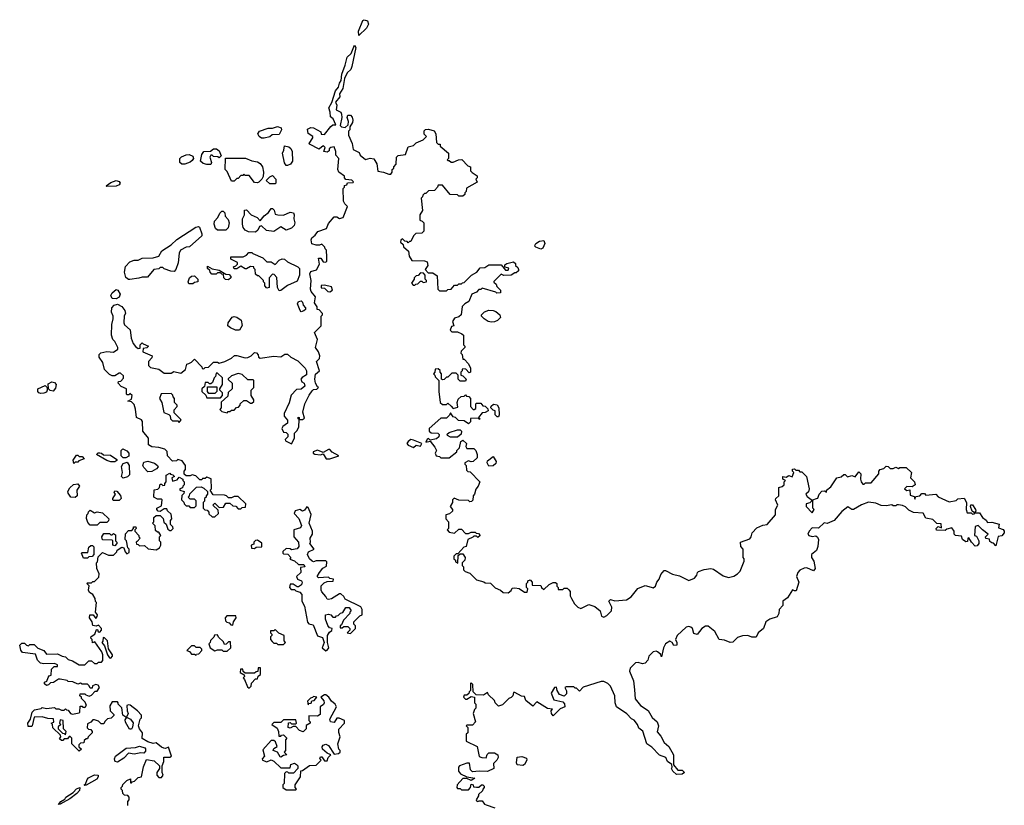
# Model space of a CAD drawing. Extents: x 2535812 to 2752880, y 540738 to 728399.
# Tile 96 of 213: x 2555100 to 2562287, y 711846 to 717578. Entities that reach past the tile are written whole.
import ezdxf

# ---------------------------------------------------------------- set-up
doc = ezdxf.new("R2010")
doc.units = 0

msp = doc.modelspace()

# ---------------------------------------------------------------- linework, layer by layer
at = {"layer": '0CON20XD'}
for points in [[(2557575, 717462.5), (2557574, 717495), (2557605, 717572.5), (2557615, 717577.5), (2557638.8, 717568.8), (2557646, 717545), (2557631.2, 717515), (2557575, 717462.5)], [(2555958.3, 713771.7), (2555950, 713765), (2555951.7, 713751.7), (2555965, 713750), (2555975, 713740), (2556011.7, 713741.7), (2556038.3, 713718.3), (2556095, 713710), (2556120, 713725), (2556130, 713745), (2556130, 713765), (2556120, 713775), (2556120, 713805), (2556130, 713815), (2556115, 713840), (2556105, 713840), (2556091.7, 713851.7), (2556090, 713885), (2556070, 713905), (2556080, 713915), (2556080, 713945), (2556095, 713960), (2556125, 713960), (2556148.3, 713938.3), (2556151.7, 713911.7), (2556168.3, 713898.3), (2556181.7, 713861.7), (2556195, 713850), (2556205, 713850), (2556220, 713865), (2556218.3, 713878.3), (2556200, 713895), (2556200, 713925), (2556210, 713935), (2556205, 713970), (2556180, 713995), (2556175, 714010), (2556155, 714010), (2556125, 713990), (2556111.7, 713991.7), (2556100, 714005), (2556100, 714015), (2556135, 714030), (2556140, 714075), (2556135, 714080), (2556105, 714080), (2556080, 714095), (2556081.7, 714148.3), (2556108.3, 714151.7), (2556120, 714165), (2556125, 714190), (2556135, 714190), (2556145, 714180), (2556158.3, 714181.7), (2556160, 714195), (2556170, 714205), (2556170, 714255), (2556195, 714270), (2556201.7, 714261.7), (2556218.3, 714258.3), (2556230, 714245), (2556210, 714235), (2556215, 714210), (2556248.3, 714221.7), (2556265, 714240), (2556290, 714225), (2556290, 714215), (2556300, 714205), (2556300, 714185), (2556290, 714175), (2556288.3, 714161.7), (2556270, 714155), (2556270, 714145), (2556300, 714135), (2556298.3, 714121.7), (2556283, 714107), (2556280, 714075), (2556298.3, 714058.3), (2556300, 714045), (2556315, 714030), (2556335, 714030), (2556345, 714020), (2556375, 714020), (2556388.3, 714031.7), (2556388.3, 714068.3), (2556375, 714080), (2556345, 714080), (2556330, 714095), (2556340, 714105), (2556341.7, 714118.3), (2556391.7, 714168.3), (2556425, 714170), (2556445, 714160), (2556470, 714135), (2556470, 714115), (2556460, 714105), (2556460, 714095), (2556450, 714085), (2556450, 714065), (2556440, 714055), (2556440, 714015), (2556451.7, 714001.7), (2556468.3, 713998.3), (2556480, 713985), (2556481.7, 713971.7), (2556505, 713950), (2556525, 713950), (2556550, 713975), (2556548.3, 713998.3), (2556510, 714035), (2556525, 714050), (2556555, 714020), (2556588.3, 714021.7), (2556605, 714050), (2556635, 714050), (2556655, 714030), (2556678.3, 714028.3), (2556695, 714010), (2556715, 714010), (2556725, 714020), (2556748.3, 714021.7), (2556750, 714045), (2556695, 714100), (2556665, 714100), (2556645, 714090), (2556625, 714090), (2556610, 714105), (2556595, 714110), (2556511.7, 714111.7), (2556490, 714145), (2556500, 714155), (2556498.3, 714228.3), (2556465, 714240), (2556455, 714230), (2556435, 714230), (2556428.3, 714221.7), (2556415, 714220), (2556385, 714250), (2556358.3, 714258.3), (2556345, 714250), (2556315, 714250), (2556301.7, 714261.7), (2556300, 714285), (2556310, 714295), (2556310, 714325), (2556285, 714360), (2556255, 714370), (2556245, 714360), (2556215, 714357.5), (2556180, 714395), (2556177, 714427), (2556160, 714445), (2556115, 714457.5), (2556065, 714462.5), (2556040, 714475), (2556040, 714525), (2556000, 714575), (2555997, 714647), (2555988.3, 714658.3), (2555952.5, 714675), (2555946.4, 714736.4), (2555935, 714770), (2555915, 714790), (2555890, 714795), (2555915, 714810), (2555920, 714835), (2555905, 714850), (2555898.3, 714841.7), (2555885, 714840), (2555880, 714845), (2555880, 714885), (2555841.7, 714901.7), (2555820, 714925), (2555821.7, 714938.3), (2555838.3, 714941.7), (2555858.3, 714961.7), (2555858.3, 714978.3), (2555835, 715000), (2555825, 715000), (2555795, 714980), (2555775, 714980), (2555755, 714990), (2555720, 715025), (2555707, 715077), (2555680, 715115), (2555680, 715135), (2555693, 715147), (2555735, 715157.5), (2555785, 715152.5), (2555817, 715173), (2555817, 715187), (2555795, 715230), (2555780, 715245), (2555770, 715275), (2555772.5, 715355), (2555783.3, 715395), (2555782.5, 715415), (2555770, 715445), (2555772.5, 715475), (2555790, 715495), (2555815, 715502.5), (2555846.4, 715486.4), (2555867.5, 715455), (2555872.5, 715435), (2555863.6, 715416.4), (2555860, 715365), (2555865, 715352.5), (2555906.2, 715316.2), (2555913.6, 715253.6), (2555927.5, 715215), (2555945, 715192.5), (2555965, 715180), (2555978.3, 715181.7), (2555980, 715205), (2555995, 715220), (2556001.7, 715211.7), (2556040, 715195), (2556027, 715183), (2556001.7, 715178.3), (2556000, 715155), (2556067.5, 715125), (2556065, 715110), (2556040, 715085), (2556040, 715055), (2556055, 715040), (2556115, 715027.5), (2556155, 715000), (2556205, 715000), (2556225, 715010), (2556275, 715000), (2556310, 715025), (2556320, 715065), (2556335, 715070), (2556355, 715080), (2556375, 715100), (2556430, 715045), (2556431.7, 715031.7), (2556445, 715030), (2556455, 715040), (2556478.3, 715041.7), (2556515, 715080), (2556545, 715080), (2556555, 715072.5), (2556596.4, 715083.6), (2556645, 715107.5), (2556667, 715127), (2556685, 715127.5), (2556745, 715110), (2556765, 715113.3), (2556790, 715125), (2556815, 715150), (2556828.3, 715148.3), (2556841.7, 715131.7), (2556842.5, 715115), (2556855, 715107.5), (2556955, 715122.5), (2557005, 715117.5), (2557035, 715137.5), (2557055, 715137.5), (2557080, 715115), (2557129.3, 715089.3), (2557184.3, 715035), (2557194.4, 715015), (2557194.2, 714985.8), (2557162.5, 714967.5), (2557153.3, 714955), (2557160, 714935), (2557176, 714925), (2557180.8, 714905), (2557155, 714882.5), (2557119.3, 714880.7), (2557081.7, 714838.3), (2557067.5, 714782.5), (2557030, 714705), (2557030, 714685), (2557054, 714655), (2557056, 714635), (2557020, 714610), (2557013.8, 714596.2), (2557025, 714567.5), (2557045, 714565.8), (2557058.1, 714555), (2557058, 714535), (2557037.5, 714515), (2557040, 714505), (2557085, 714483.3), (2557106.7, 714525), (2557105, 714560), (2557123, 714577), (2557137.5, 714605), (2557140, 714660), (2557132.5, 714665), (2557133, 714677), (2557140, 714675), (2557140, 714660), (2557165, 714660), (2557178.3, 714671.7), (2557166.7, 714715), (2557182.5, 714775), (2557212.3, 714837.7), (2557235, 714870), (2557245, 714880), (2557268.3, 714881.7), (2557280, 714895), (2557275, 714900), (2557260, 714925), (2557253.8, 714955), (2557258, 714992), (2557287.5, 715015), (2557267.5, 715085), (2557287.5, 715105), (2557290, 715125), (2557280, 715155), (2557260, 715185), (2557273.6, 715243.6), (2557252.5, 715295), (2557300, 715345), (2557300, 715415), (2557310, 715425), (2557310, 715435), (2557285, 715460), (2557272.5, 715462.5), (2557271.7, 715481.7), (2557253, 715513), (2557260, 715555), (2557227.5, 715595), (2557221.7, 715611.7), (2557227.5, 715675), (2557217, 715723), (2557225, 715740), (2557267, 715753), (2557287.5, 715795), (2557281.7, 715838.3), (2557298.3, 715838.3), (2557315, 715810), (2557335, 715807.5), (2557342.5, 715815), (2557342.5, 715845), (2557340, 715895), (2557330, 715905), (2557328.3, 715918.3), (2557305, 715940), (2557287.5, 715932.5), (2557265, 715932.5), (2557231.7, 715941.7), (2557228.3, 715971.7), (2557233.6, 715986.4), (2557257.5, 716005), (2557277, 716033), (2557340, 716055), (2557355, 716090), (2557395, 716140), (2557415, 716140), (2557435, 716127.5), (2557460, 716135), (2557492.5, 716215), (2557472.5, 716235), (2557463.6, 716253.6), (2557460, 716345), (2557470, 716355), (2557471.7, 716368.3), (2557488.3, 716371.7), (2557491.7, 716388.3), (2557535, 716390), (2557537.5, 716395), (2557525, 716407.5), (2557481.7, 716411.7), (2557470, 716425), (2557470, 716435), (2557430, 716465), (2557422.5, 716485), (2557430, 716565), (2557408.3, 716588.3), (2557406.4, 716616.4), (2557395, 716650), (2557370, 716645), (2557360, 716635), (2557358.3, 716621.7), (2557345, 716610), (2557320, 716615), (2557330, 716645), (2557318.3, 716658.3), (2557305, 716650), (2557285, 716632.5), (2557215, 716670), (2557212.5, 716675), (2557240, 716715), (2557240, 716725), (2557206.4, 716746.4), (2557202, 716778), (2557225, 716792), (2557245, 716788.8), (2557298.3, 716758.3), (2557301.7, 716741.7), (2557325, 716740), (2557370.7, 716799.3), (2557385, 716810), (2557408.3, 716811.7), (2557387.5, 716855), (2557368.3, 716868.3), (2557367, 716903), (2557357.5, 716935), (2557377.3, 716972.7), (2557405, 717057.5), (2557426.7, 717085), (2557433.8, 717115), (2557446.2, 717133.8), (2557450.3, 717179.7), (2557476.2, 717245), (2557490, 717305), (2557519.1, 717330.9), (2557545, 717392.5), (2557553.3, 717375), (2557523.9, 717236.1), (2557516.1, 717213.9), (2557490.8, 717189.2), (2557470.5, 717149.5), (2557458.8, 717075), (2557434.2, 717035.8), (2557436, 717014), (2557406.2, 716975), (2557413.9, 716953.9), (2557410.5, 716920.5), (2557443.3, 716903.3), (2557449.3, 716889.3), (2557451.2, 716865), (2557440, 716805), (2557450, 716795), (2557475, 716790), (2557498.3, 716811.7), (2557500, 716835), (2557490, 716865), (2557495, 716880), (2557515, 716880), (2557526.1, 716866.1), (2557532.5, 716845), (2557528.3, 716828.3)], [(2556885, 716713.3), (2556865, 716713.3), (2556847.5, 716725), (2556837.5, 716745), (2556850, 716765), (2556913, 716787), (2556945, 716786.7), (2556981.7, 716798.3), (2557007.5, 716787.5), (2557010, 716775), (2556995, 716740), (2556943.6, 716736.4), (2556925, 716722.5), (2556885, 716713.3)], [(2557528.3, 716828.3), (2557510, 716795), (2557510, 716775), (2557500, 716765), (2557500, 716735), (2557527.5, 716675), (2557535, 716630), (2557578.3, 716608.3), (2557585, 716590), (2557625, 716557.5), (2557657, 716567), (2557685, 716562.5), (2557707.5, 716525), (2557715, 716472.5), (2557756.4, 716466.4), (2557795, 716450), (2557808.3, 716451.7), (2557820, 716465), (2557820, 716485), (2557830, 716495), (2557830, 716505), (2557847, 716523), (2557850, 716575), (2557863, 716587), (2557917, 716593), (2557935, 716650), (2557975, 716660), (2557995, 716680), (2558045, 716700), (2558070, 716725), (2558053, 716743), (2558053.3, 716766.7), (2558063, 716777), (2558085, 716780), (2558126.4, 716766.4), (2558137.5, 716745), (2558141.7, 716681.7), (2558155, 716670), (2558168.3, 716668.3), (2558170, 716655), (2558230, 716605), (2558230, 716565), (2558220, 716555), (2558225, 716550), (2558235, 716550), (2558248.3, 716538.3), (2558265, 716537.5), (2558303.6, 716556.4), (2558327, 716557), (2558371.7, 716511.7), (2558390, 716505), (2558390, 716475), (2558401.7, 716461.7), (2558438.3, 716438.3), (2558440, 716425), (2558430, 716415), (2558438.3, 716391.7), (2558361.7, 716348.3), (2558360, 716325), (2558350, 716315), (2558348.3, 716301.7), (2558335, 716290), (2558305, 716290), (2558295, 716300), (2558241.7, 716301.7), (2558185, 716370), (2558155, 716370), (2558150, 716355), (2558128.3, 716331.7), (2558085, 716330), (2558065, 716310), (2558055, 716310), (2558041.7, 716298.3), (2558040, 716285), (2558030, 716275), (2558040, 716185), (2558020, 716155), (2558020, 716115), (2558038.3, 716108.3), (2558050, 716095), (2558050, 716035), (2558035, 716020), (2557991.7, 716018.3), (2557975, 716000), (2557955, 715960), (2557945, 715960), (2557935, 715950), (2557928.3, 715958.3), (2557911.7, 715961.7), (2557895, 715980), (2557881.7, 715968.3), (2557880, 715955), (2557898.3, 715938.3), (2557901.7, 715921.7), (2557938.3, 715888.3), (2557943, 715853), (2557961.7, 715821.7), (2558055, 715817.5), (2558075, 715810), (2558080, 715785), (2558060, 715755), (2558081.7, 715731.7), (2558115, 715730), (2558148.3, 715708.3), (2558152.5, 715612.5), (2558165, 715600), (2558215, 715600), (2558225, 715610), (2558248.3, 715611.7), (2558275, 715640), (2558295, 715640), (2558305, 715650), (2558325, 715650), (2558331.7, 715658.3), (2558345, 715660), (2558397, 715713), (2558437.5, 715735), (2558461.7, 715768.3), (2558495, 715770), (2558525, 715790), (2558615, 715790), (2558645, 715750), (2558665, 715750), (2558670, 715765), (2558641.7, 715771.7), (2558641.7, 715788.3), (2558655, 715800), (2558705, 715810), (2558718.3, 715798.3), (2558720, 715785), (2558735, 715770), (2558740, 715755), (2558740, 715745), (2558725, 715730), (2558715, 715730), (2558687, 715713), (2558635, 715712.5), (2558615, 715720), (2558561.7, 715668.3), (2558561.7, 715661.7), (2558578.3, 715648.3), (2558581.7, 715631.7), (2558610, 715605), (2558610, 715585), (2558583, 715583), (2558575, 715590), (2558475, 715620), (2558465, 715610), (2558451.7, 715608.3), (2558435, 715590), (2558400, 715575), (2558379.3, 715520.7), (2558350, 715505), (2558330, 715485), (2558322.5, 715425), (2558305, 715410), (2558275, 715400), (2558260, 715375), (2558270, 715345), (2558251.7, 715338.3), (2558241.7, 715311.7), (2558255, 715300), (2558295, 715300), (2558327, 715287), (2558340, 715275), (2558340, 715205), (2558350, 715195), (2558350, 715185), (2558321.7, 715158.3), (2558320, 715145), (2558330, 715135), (2558335, 715100), (2558345, 715100), (2558377, 715067), (2558390, 715035), (2558390, 715005), (2558381.7, 715001.7), (2558357, 715027), (2558335, 715030), (2558330, 715025), (2558330, 715015), (2558320, 715005), (2558320, 714985), (2558335, 714980), (2558360, 714955), (2558355, 714940), (2558315, 714940), (2558300, 714955), (2558300, 714985), (2558285, 715000), (2558255, 715000), (2558225, 714970), (2558215, 714970), (2558198.3, 714951.7), (2558185, 714950), (2558180, 714955), (2558180, 714995), (2558170, 715005), (2558168.3, 715018.3), (2558155, 715030), (2558131.7, 715028.3), (2558130, 715005), (2558120, 714995), (2558130, 714985), (2558131.7, 714971.7), (2558160, 714945), (2558160, 714865), (2558170, 714785), (2558185, 714770), (2558215, 714770), (2558225, 714780), (2558248.3, 714758.3), (2558265, 714740), (2558298.3, 714751.7), (2558292.5, 714785), (2558301.7, 714808.3), (2558321.7, 714828.3), (2558345, 714830), (2558355, 714840), (2558361.7, 714831.7), (2558378.3, 714828.3), (2558390, 714815), (2558390, 714755), (2558410, 714735), (2558417, 714733), (2558428.3, 714741.7), (2558430, 714775), (2558435, 714780), (2558465, 714780), (2558481.7, 714761.7), (2558498.3, 714758.3), (2558518.3, 714738.3), (2558520, 714725), (2558497, 714713), (2558475, 714710), (2558450, 714675), (2558460, 714665), (2558455, 714660), (2558450, 714670), (2558391.7, 714668.3), (2558390, 714645), (2558375, 714630), (2558345, 714650), (2558303, 714653), (2558280, 714675), (2558265, 714680), (2558245, 714710), (2558238.3, 714691.7), (2558215, 714670), (2558175, 714670), (2558090, 714595), (2558090, 714575), (2558103, 714563), (2558151.7, 714561.7), (2558161.7, 714551.7), (2558160, 714535), (2558141.2, 714518.8), (2558095, 714510), (2558085, 714522.5), (2558075, 714517.5), (2558063.8, 714495), (2558095, 714503.3), (2558130, 714460), (2558142.5, 714435), (2558132.5, 714415), (2558140, 714395), (2558165, 714390), (2558175, 714380), (2558235, 714380), (2558290, 714425), (2558290, 714435), (2558310, 714455), (2558319.5, 714500.5), (2558335, 714509.4), (2558360.8, 714485), (2558357.5, 714465), (2558365, 714450), (2558415, 714450), (2558430, 714435), (2558440, 714405), (2558438.3, 714381.7), (2558410, 714355), (2558395, 714352.5), (2558375, 714360), (2558350, 714345), (2558350, 714335), (2558360, 714325), (2558361.7, 714291.7), (2558371.7, 714281.7), (2558388.3, 714278.3), (2558457.5, 714205), (2558447.5, 714175), (2558428.3, 714151.7), (2558420, 714115), (2558410, 714105), (2558408.3, 714071.7), (2558398.3, 714061.7), (2558385, 714060), (2558375, 714070), (2558305, 714072.5), (2558272.5, 714087.5), (2558260, 714075), (2558260, 714055), (2558242.5, 714025), (2558260, 714005), (2558258.3, 713991.7), (2558238.3, 713971.7), (2558210, 713965), (2558210, 713935), (2558230, 713915), (2558230, 713865), (2558220, 713855), (2558235, 713840), (2558275, 713832.5), (2558305, 713860), (2558325, 713860), (2558355, 713830), (2558375, 713830), (2558395, 713840), (2558425, 713840), (2558431.7, 713831.7), (2558448.3, 713828.3), (2558460, 713815), (2558445, 713800), (2558435, 713810), (2558415, 713810), (2558408.3, 713801.7), (2558370, 713785), (2558360, 713735), (2558341.7, 713728.3), (2558298.3, 713681.7), (2558285, 713680), (2558270, 713665), (2558270, 713645), (2558280, 713635), (2558281.7, 713621.7), (2558298.3, 713611.7), (2558301.7, 713668.3), (2558315, 713680), (2558335, 713680), (2558352.5, 713655), (2558350, 713635), (2558330, 713615), (2558330, 713595), (2558340, 713585), (2558340, 713565), (2558351.7, 713551.7), (2558385, 713540), (2558435, 713490), (2558487, 713477), (2558498.3, 713468.3), (2558537.5, 713467.5), (2558571.7, 713431.7), (2558610, 713415), (2558628.3, 713398.3), (2558665, 713397.5), (2558686.4, 713413.6), (2558695, 713430), (2558715, 713432.5), (2558747, 713427), (2558785, 713400), (2558805, 713400), (2558810, 713425), (2558800, 713435), (2558800, 713465), (2558810, 713475), (2558810, 713485), (2558825, 713490), (2558840, 713475), (2558841.7, 713451.7), (2558905, 713450), (2558910, 713435), (2558925, 713420), (2558965, 713457.5), (2558995, 713472.5), (2559011.7, 713471.7), (2559020, 713465), (2559020, 713445), (2559030, 713435), (2559031.7, 713421.7), (2559065, 713420), (2559075, 713430), (2559095, 713430), (2559108.3, 713418.3), (2559117, 713407), (2559117.5, 713375), (2559127.5, 713355), (2559150, 713315), (2559175, 713292.5), (2559195, 713282.5), (2559255, 713310), (2559297, 713297), (2559336.7, 713265), (2559347.5, 713225), (2559365, 713218.8), (2559385, 713230), (2559420.8, 713265), (2559422.7, 713292.7), (2559400, 713335), (2559413, 713347), (2559445, 713337.5), (2559530, 713345), (2559563, 713367), (2559612.5, 713427.5), (2559665, 713450), (2559708.3, 713438.3), (2559725, 713432.5), (2559740, 713445), (2559750, 713475), (2559767.5, 713495), (2559779.3, 713530.7), (2559805, 713560), (2559815, 713560), (2559865, 713532.5), (2559915, 713520), (2559985, 713486.7), (2560025, 713503.8), (2560043.8, 713525), (2560047.5, 713545), (2560055, 713552.5), (2560097, 713567), (2560145, 713573.3), (2560165, 713570), (2560235, 713520), (2560275, 713507.5), (2560311.7, 713518.3), (2560340, 713535), (2560360, 713555), (2560387, 713627), (2560387.5, 713645), (2560380, 713655), (2560380, 713715), (2560363.6, 713733.6), (2560362.5, 713765), (2560429.3, 713790.7), (2560440, 713805), (2560446.4, 713833.6), (2560480.7, 713869.3), (2560525, 713890), (2560556.1, 713893.9), (2560617.5, 713965), (2560616.7, 714005), (2560633.3, 714035), (2560617.5, 714075), (2560620, 714085), (2560640, 714105), (2560640, 714165), (2560665, 714172.5), (2560680, 714185), (2560680, 714205), (2560690, 714215), (2560670, 714225), (2560670, 714245), (2560695, 714240), (2560715, 714252.5), (2560738.3, 714241.7), (2560750, 714275), (2560740, 714285), (2560741.7, 714298.3), (2560755, 714300), (2560765, 714290), (2560785, 714290), (2560795, 714280), (2560808.3, 714278.3), (2560843.3, 714245), (2560863.8, 714155), (2560857.5, 714132.5), (2560837.5, 714115), (2560848.3, 714098.3), (2560878.3, 714078.3), (2560880, 714065), (2560867.5, 714052.5), (2560840, 714045), (2560840, 714025), (2560885, 713980), (2560900, 714005), (2560890, 714015), (2560890, 714075), (2560916.4, 714083.6)], [(2556495, 716520), (2556465, 716520), (2556438.3, 716528.3), (2556420, 716545), (2556430, 716595), (2556443.8, 716616.2), (2556491.7, 716618.3), (2556514.1, 716635.9), (2556536.4, 716636.4), (2556555, 716620), (2556570, 716585), (2556555, 716570), (2556547.5, 716577.5), (2556515, 716580), (2556505, 716590), (2556495, 716590), (2556487.5, 716575), (2556500, 716535), (2556495, 716520)], [(2557055, 716514.2), (2557044.2, 716514.2), (2557032.7, 716532.7), (2557017.5, 716605), (2557027.5, 716625), (2557032.5, 716657.5), (2557065, 716651.2), (2557078.7, 716638.7), (2557090, 716615), (2557091.9, 716545), (2557076.2, 716523.8), (2557055, 716514.2)], [(2556283, 716523), (2556270, 716535), (2556270, 716565), (2556281.7, 716578.3), (2556315, 716592.5), (2556337, 716593), (2556363, 716583), (2556367.5, 716565), (2556359.3, 716550.7), (2556345, 716537.5), (2556305, 716523.3), (2556283, 716523)], [(2556835, 716387.5), (2556815, 716390), (2556775, 716440), (2556745, 716440), (2556735, 716450), (2556728.3, 716441.7), (2556715, 716440), (2556695, 716420), (2556685, 716420), (2556665, 716400), (2556645, 716400), (2556615, 716470), (2556600, 716485), (2556601.7, 716568.3), (2556748.3, 716568.3), (2556795, 716547.5), (2556835, 716540), (2556855, 716527.5), (2556873.3, 716505), (2556880, 716465), (2556877, 716433), (2556866.7, 716413.3), (2556845, 716392.5), (2556835, 716387.5)], [(2555735, 716360), (2555730, 716365), (2555765, 716390), (2555805, 716403.3), (2555825, 716397.5), (2555832.5, 716385), (2555825, 716372.5), (2555805, 716363.8), (2555735, 716360)], [(2556965, 716380), (2556925, 716380), (2556900, 716405), (2556925, 716430), (2556945, 716440), (2556970, 716415), (2556970, 716385), (2556965, 716380)], [(2556821.7, 716028.3), (2556770.7, 716030.7), (2556745, 716042.5), (2556731.2, 716061.2), (2556726.7, 716085), (2556727.5, 716125), (2556740, 716155), (2556741.7, 716188.3), (2556755, 716190), (2556790, 716155), (2556833.6, 716133.6), (2556855, 716110), (2556883.6, 716146.4), (2556915, 716170), (2556935, 716200), (2556945, 716200), (2556958.3, 716188.3), (2556965, 716160), (2556983.6, 716153.6), (2557025, 716152.5), (2557075, 716173.3), (2557098, 716168), (2557103.3, 716155), (2557100, 716125), (2557108.8, 716095), (2557102.7, 716077.3), (2557085, 716056.2), (2557045, 716043.3), (2557005, 716067.5), (2556955, 716033.3), (2556900.5, 716040.5), (2556865, 716072.5), (2556850.7, 716069.3), (2556838.8, 716041.2), (2556821.7, 716028.3)], [(2556605, 716042.5), (2556542.9, 716042.9), (2556530, 716055), (2556518.8, 716085), (2556521.7, 716108.3), (2556547.5, 716135), (2556560, 716165), (2556575, 716180), (2556585, 716180), (2556598.3, 716168.3), (2556600, 716145), (2556620.7, 716120.7), (2556630, 716095), (2556621.7, 716058.3), (2556605, 716042.5)], [(2555905, 715683.3), (2555895, 715683.3), (2555875, 715697.5), (2555864, 715735), (2555872.3, 715777.7), (2555905, 715810), (2555935, 715823.3), (2555965, 715822.5), (2555995, 715837.5), (2556075, 715840), (2556115, 715852.5), (2556138.3, 715891.7), (2556206.7, 715935), (2556247.5, 715975), (2556385, 716063.3), (2556405, 716070), (2556413, 716063), (2556430, 716015), (2556428.3, 716001.7), (2556338.3, 715921.7), (2556315, 715917.5), (2556273.3, 715895), (2556263.3, 715875), (2556256.4, 715803.6), (2556240, 715755), (2556228.3, 715741.7), (2556203, 715743), (2556155, 715760), (2556145, 715770), (2556125, 715770), (2556115, 715760), (2556080, 715755), (2556031.7, 715698.3), (2555995, 715700), (2555969.3, 715690.7), (2555905, 715683.3)], [(2558905, 715902.5), (2558867, 715917), (2558860, 715925), (2558862.5, 715935), (2558867.5, 715945), (2558895, 715962.5), (2558925, 715967.5), (2558932.5, 715945), (2558918.3, 715911.7), (2558905, 715902.5)], [(2556995, 715600), (2556983, 715623), (2556977, 715697), (2556958.3, 715718.3), (2556945, 715720), (2556920, 715695), (2556920, 715625), (2556905, 715620), (2556890, 715635), (2556890, 715655), (2556880, 715665), (2556880, 715675), (2556845, 715710), (2556835, 715710), (2556821.7, 715721.7), (2556820, 715755), (2556810, 715765), (2556810, 715775), (2556785, 715777.5), (2556755, 715760), (2556745, 715760), (2556715, 715780), (2556685, 715760), (2556665, 715760), (2556660, 715775), (2556678.3, 715781.7), (2556690, 715795), (2556690, 715805), (2556641.7, 715831.7), (2556641.7, 715848.3), (2556731.7, 715848.3), (2556755, 715860), (2556771.7, 715878.3), (2556795, 715880), (2556801.7, 715871.7), (2556875, 715840), (2556905, 715810), (2556935, 715810), (2556965, 715792.5), (2556995, 715822.5), (2557015, 715832.5), (2557031.7, 715831.7), (2557055, 715810), (2557130, 715775), (2557141.7, 715761.7), (2557142.5, 715715), (2557125, 715670), (2557055, 715637.5), (2557005, 715602.5), (2556995, 715600)], [(2556625, 715680), (2556601.7, 715681.7), (2556590, 715695), (2556588.3, 715718.3), (2556575, 715720), (2556565, 715730), (2556545, 715730), (2556535, 715720), (2556501.7, 715721.7), (2556490, 715735), (2556488.3, 715748.3), (2556471.7, 715761.7), (2556471.7, 715778.3), (2556505, 715760), (2556555, 715750), (2556605, 715720), (2556628.3, 715718.3), (2556640, 715705), (2556640, 715695), (2556625, 715680)], [(2556365, 715650), (2556335, 715650), (2556330, 715665), (2556340, 715695), (2556353, 715707), (2556375, 715710), (2556400, 715685), (2556400, 715665), (2556375, 715660), (2556365, 715650)], [(2557985, 715640), (2557991.7, 715648.3), (2558005, 715650), (2558025, 715670), (2558035, 715670), (2558045, 715660), (2558070, 715665), (2558070, 715675), (2558060, 715685), (2558060, 715715), (2558048.3, 715728.3), (2558025, 715730), (2558008.3, 715711.7), (2557995, 715710), (2557980, 715695), (2557980, 715685), (2557960, 715655), (2557971.7, 715641.7), (2557985, 715640)], [(2555805, 715540), (2555773.9, 715543.9), (2555766.2, 715565), (2555774.1, 715585.9), (2555805, 715610), (2555817.5, 715605), (2555833.3, 715575), (2555825, 715552.5), (2555805, 715540)], [(2557365, 715592.5), (2557382.5, 715605), (2557375, 715627.5), (2557325, 715640), (2557301.7, 715638.3), (2557301.7, 715621.7), (2557325, 715620), (2557350, 715595), (2557365, 715592.5)], [(2557155, 715447.5), (2557146.4, 715456.4), (2557127.5, 715505), (2557135, 715522.5), (2557155, 715526.2), (2557165, 715517.5), (2557170, 715495), (2557185.7, 715475), (2557185.6, 715464.4), (2557175, 715454.2), (2557155, 715447.5)], [(2556705, 715312.5), (2556675, 715313.3), (2556638.8, 715328.8), (2556620, 715345), (2556622, 715365), (2556651.7, 715408.3), (2556665, 715413.3), (2556685, 715407.5), (2556717.5, 715385), (2556723, 715347), (2556705, 715312.5)], [(2558545, 715370), (2558520, 715375), (2558490, 715395), (2558470, 715415), (2558470, 715425), (2558493, 715447), (2558525, 715457.5), (2558555, 715456.7), (2558575, 715448.8), (2558604.1, 715424.1), (2558608.8, 715405), (2558587.3, 715382.7), (2558565, 715373.3), (2558545, 715370)], [(2556565, 714820), (2556580, 714835), (2556580, 714855), (2556560, 714875), (2556560, 714885), (2556580, 714915), (2556580, 714965), (2556545, 715000), (2556535, 715000), (2556530, 714975), (2556520, 714965), (2556508.3, 714931.7), (2556495, 714920), (2556485, 714920), (2556475, 714930), (2556455, 714930), (2556448.3, 714901.7), (2556430, 714885), (2556430, 714865), (2556458.3, 714838.3), (2556465, 714820), (2556565, 714820)], [(2556615, 714710), (2556621.7, 714718.3), (2556635, 714720), (2556645, 714730), (2556665, 714730), (2556681.7, 714748.3), (2556698.3, 714751.7), (2556710, 714765), (2556710, 714775), (2556735, 714800), (2556755, 714800), (2556785, 714780), (2556795, 714780), (2556808.3, 714791.7), (2556810, 714805), (2556790, 714835), (2556790, 714875), (2556810, 714895), (2556810, 714945), (2556805, 714950), (2556765, 714950), (2556725, 714990), (2556695, 714996.7), (2556645, 714980), (2556621.7, 714958.3), (2556621.7, 714951.7), (2556650, 714925), (2556650, 714885), (2556621.7, 714858.3), (2556618.3, 714831.7), (2556571.7, 714788.3), (2556570, 714745), (2556560, 714735), (2556575, 714720), (2556615, 714710)], [(2555255, 714850), (2555240, 714855), (2555232.5, 714865), (2555232.5, 714885), (2555285, 714910), (2555300, 714895), (2555300, 714875), (2555295, 714860), (2555275, 714853.3), (2555255, 714850)], [(2555345, 714866.7), (2555323, 714873), (2555310, 714885), (2555308.3, 714921.7), (2555335, 714936.7), (2555355, 714930), (2555366.2, 714915), (2555361.7, 714888.3), (2555345, 714866.7)], [(2556525, 714850), (2556481.7, 714851.7), (2556470, 714865), (2556471.7, 714898.3), (2556538.3, 714898.3), (2556540, 714865), (2556525, 714850)], [(2556265, 714640), (2556278.3, 714658.3), (2556228.3, 714708.3), (2556228.3, 714731.7), (2556250, 714755), (2556250, 714765), (2556230, 714785), (2556230, 714815), (2556220, 714825), (2556218.3, 714838.3), (2556205, 714850), (2556131.7, 714848.3), (2556120, 714815), (2556137.5, 714785), (2556153, 714713), (2556188.3, 714698.3), (2556198.3, 714688.3), (2556200, 714665), (2556215, 714650), (2556255, 714650), (2556265, 714640)], [(2558595, 714680), (2558585, 714680), (2558570, 714695), (2558570, 714725), (2558555, 714730), (2558540, 714745), (2558541.7, 714758.3), (2558558.3, 714771.7), (2558585, 714767.5), (2558597.5, 714745), (2558600, 714695), (2558595, 714680)], [(2558245, 714531.1), (2558223.8, 714545), (2558220, 714555), (2558234.1, 714565.9), (2558295, 714586.2), (2558315, 714586.2), (2558326, 714575), (2558322.9, 714555), (2558295, 714532.2), (2558245, 714531.1)], [(2557975, 714457.5), (2557995, 714473.8), (2558025, 714466), (2558036.2, 714485), (2557975, 714511.2), (2557955, 714513.8), (2557935, 714501.2), (2557926.2, 714485), (2557935, 714474), (2557975, 714457.5)], [(2555495, 714340), (2555490, 714365), (2555515, 714400), (2555525, 714400), (2555535, 714390), (2555555, 714390), (2555570, 714375), (2555531.7, 714358.3), (2555525, 714350), (2555505, 714350), (2555495, 714340)], [(2555795, 714352.5), (2555765, 714352.5), (2555735, 714362.5), (2555660, 714405), (2555673, 714417), (2555685, 714417.5), (2555696.1, 714416.1), (2555712.5, 714402.5), (2555761.7, 714401.7), (2555808.3, 714368.3), (2555808.3, 714361.7), (2555795, 714352.5)], [(2555875, 714380), (2555855, 714380), (2555840, 714395), (2555840, 714435), (2555853, 714447), (2555883, 714433), (2555897.5, 714415), (2555897, 714393), (2555875, 714380)], [(2557365, 714374), (2557430, 714395), (2557382, 714422), (2557365, 714442.5), (2557355, 714442.5), (2557315, 714420), (2557275, 714436.2), (2557243.3, 714425), (2557243.3, 714415), (2557255, 714408.8), (2557295, 714403.3), (2557315, 714410), (2557337.5, 714375), (2557365, 714374)], [(2558525, 714320), (2558512.5, 714345), (2558515, 714360), (2558555, 714390), (2558577.5, 714355), (2558575, 714340), (2558555, 714322.5), (2558525, 714320)], [(2555855, 714233.3), (2555842.5, 714245), (2555850, 714275), (2555843, 714317), (2555855, 714340), (2555885, 714350), (2555900, 714325), (2555901.7, 714258.3), (2555887, 714243), (2555855, 714233.3)], [(2556035, 714280), (2556005, 714310), (2556000, 714325), (2556005, 714350), (2556035, 714357.5), (2556085, 714343.3), (2556106.4, 714326.4), (2556110, 714315), (2556099.3, 714300.7), (2556065, 714282.5), (2556035, 714280)], [(2560916.4, 714083.6), (2560925, 714087.5), (2560936.2, 714115), (2560955, 714137.5), (2560975, 714140), (2560988.3, 714131.7), (2560990, 714145), (2561020, 714170), (2561063.6, 714236.4), (2561097, 714243), (2561115, 714260), (2561125, 714260), (2561143.3, 714243.3), (2561175, 714252.5), (2561197.5, 714242.5), (2561225, 714280), (2561240, 714265), (2561237.5, 714225), (2561242.5, 714205), (2561255, 714190), (2561265, 714190), (2561275, 714200), (2561315, 714200), (2561370, 714265), (2561370, 714285), (2561380, 714295), (2561407, 714303), (2561425, 714320), (2561438.3, 714318.3), (2561455, 714302.5), (2561475, 714302.5), (2561495, 714312.5), (2561515, 714303.3), (2561525, 714310), (2561571.7, 714311.7), (2561610, 714275), (2561603.3, 714235), (2561632.5, 714205), (2561637.5, 714185), (2561615, 714170), (2561575, 714172.5), (2561557.5, 714155), (2561575, 714143.3), (2561598.3, 714148.3), (2561600, 714110), (2561628.3, 714098.3), (2561635, 714080), (2561641.7, 714098.3), (2561670, 714105), (2561685, 714120), (2561705, 714120), (2561715, 714110), (2561787, 714117), (2561805, 714097.5), (2561885, 714060), (2561935, 714070), (2561948.3, 714081.7), (2561995, 714087.5), (2562010, 714055), (2562007.5, 714005), (2562015, 713980), (2562045, 713980), (2562055, 713970), (2562068.3, 713971.7), (2562070, 713980), (2562051.7, 713991.7), (2562040, 714025), (2562041.7, 714038.3), (2562055, 714037.5), (2562077.5, 714005), (2562080, 713995), (2562070, 713980), (2562105, 713980), (2562127.5, 713945), (2562155, 713927.5), (2562165, 713910), (2562195, 713912.5), (2562248.3, 713898.3), (2562245, 713870), (2562278.3, 713858.3), (2562287, 713847), (2562287, 713833), (2562268.3, 713811.7), (2562241.7, 713808.3), (2562225, 713740), (2562208.3, 713758.3), (2562195, 713760), (2562181.7, 713771.7), (2562178.3, 713788.3), (2562151.7, 713791.7), (2562150, 713805), (2562170, 713825), (2562127, 713857), (2562095, 713887.5), (2562075, 713880), (2562070, 713815), (2562085, 713810), (2562100, 713775), (2562100, 713755), (2562090, 713740), (2562075, 713737.5), (2562047.5, 713765), (2562028.3, 713798.3), (2562020, 713795), (2562019.3, 713770.7), (2562005, 713767.5), (2561982.5, 713785), (2561975, 713810), (2561930, 713815), (2561920, 713825), (2561920, 713845), (2561905, 713870), (2561868.3, 713861.7), (2561855, 713850), (2561793, 713853), (2561790, 713865), (2561805, 713880), (2561828.3, 713871.7), (2561825, 713900), (2561795, 713902.5), (2561765, 713932.5), (2561715, 713940), (2561695, 713976.7), (2561623, 713983), (2561589.3, 713999.3), (2561565, 714022.5), (2561545, 714032.5), (2561515, 714037.5), (2561502.5, 714037.5), (2561495, 714030), (2561475, 714030), (2561465, 714037.5), (2561425, 714030), (2561387, 714033), (2561349.3, 714049.3), (2561295, 714057.5), (2561245, 714037.5), (2561185, 714003.3), (2561175, 714003.3), (2561145, 714022.5), (2561100.7, 713989.3), (2561045, 713923.3), (2560995, 713902.5), (2560973, 713907), (2560931.7, 713868.3), (2560885, 713870), (2560863.3, 713845), (2560853.3, 713825), (2560860, 713815), (2560885, 713807.5), (2560911.7, 713811.7), (2560923, 713803), (2560930, 713785), (2560926.7, 713735), (2560916.7, 713705), (2560880, 713675), (2560880, 713655), (2560896.4, 713626.4), (2560906.4, 713573.6), (2560895, 713557.5), (2560845, 713577.5), (2560825, 713576.7), (2560795, 713562.5), (2560780, 713545), (2560770, 713515), (2560786.7, 713475), (2560768.3, 713411.7), (2560755, 713410), (2560741.7, 713418.3), (2560705, 713360), (2560670, 713335), (2560670, 713305), (2560642.5, 713275), (2560640, 713245), (2560629.3, 713220.7), (2560575, 713203.3), (2560547.5, 713185), (2560530, 713135), (2560490, 713105), (2560475, 713072.5), (2560445, 713072.5), (2560416, 713086), (2560375, 713083.8), (2560339.3, 713070.7), (2560305, 713036.7), (2560285, 713033.8), (2560245, 713051.2), (2560206, 713056), (2560174.1, 713114.1), (2560125, 713154), (2560105, 713152), (2560080, 713135), (2560045, 713093.3), (2560020.7, 713100.7), (2560010, 713135), (2560000, 713145), (2559985, 713150), (2559964.3, 713145.7), (2559898.8, 713085), (2559887.5, 713055), (2559897.5, 713035), (2559896.4, 713013.6), (2559875, 713013.3), (2559863, 713033), (2559845, 713042.5), (2559815, 713023.8), (2559798.8, 712995), (2559785, 712930), (2559778.3, 712948.3), (2559756.1, 712966.1), (2559745, 712970), (2559725, 712965.7), (2559693.3, 712935), (2559683.8, 712905), (2559665, 712882.5), (2559645, 712878.8), (2559615, 712888), (2559595, 712885.8), (2559555, 712847.5), (2559551.2, 712825), (2559581.2, 712755), (2559587.5, 712687.5), (2559593.2, 712623.2), (2559631.2, 712575), (2559688.3, 712538.3), (2559716.6, 712486.6), (2559752.5, 712455), (2559762.5, 712425), (2559753, 712383), (2559780.7, 712350.7), (2559803.6, 712303.6), (2559837.5, 712275), (2559872.5, 712215), (2559871.7, 712141.7), (2559905, 712102.5), (2559935, 712102.5), (2559952.5, 712085), (2559936.1, 712073.9), (2559895, 712070), (2559867.5, 712095), (2559857.5, 712115), (2559862.5, 712125), (2559860, 712145), (2559827.5, 712165), (2559816.7, 712195), (2559771.2, 712211.2), (2559715, 712270), (2559676.7, 712295), (2559648.3, 712388.3), (2559618.8, 712408.8), (2559610, 712435), (2559585, 712466.7), (2559566.7, 712476.7), (2559532.5, 712512.5), (2559455.8, 712565.8), (2559445.8, 712595), (2559444, 712645), (2559412.5, 712715), (2559392.5, 712735), (2559365, 712748.8), (2559345, 712750), (2559213, 712707), (2559185, 712680), (2559165, 712700), (2559155, 712700), (2559145, 712710), (2559088.3, 712711.7), (2559080, 712705), (2559091.7, 712681.7), (2559091.7, 712658.3), (2559075, 712642.5), (2559040, 712655), (2559023, 712683), (2559018.3, 712708.3), (2559003.3, 712706.7), (2558980, 712665), (2559000, 712615), (2559065, 712600), (2559077, 712587), (2559080, 712565), (2559045, 712550), (2558995, 712500), (2558982.5, 712515), (2558980, 712535), (2558988.3, 712548.3), (2558953, 712553), (2558875, 712600), (2558845, 712570), (2558795, 712610), (2558785, 712640), (2558763, 712643), (2558715, 712670), (2558705, 712670), (2558700, 712645), (2558688.3, 712631.7), (2558670, 712625), (2558625, 712580), (2558595, 712570), (2558570, 712595), (2558565, 712610), (2558521.7, 712651.7), (2558515, 712670), (2558485, 712650), (2558431.7, 712651.7), (2558410, 712675), (2558406.7, 712726.7), (2558395, 712740), (2558390, 712735), (2558390, 712685), (2558380, 712675), (2558378.3, 712661.7), (2558365, 712650), (2558345, 712650), (2558340, 712635), (2558355, 712620), (2558365, 712620), (2558395, 712640), (2558420, 712635), (2558420, 712595), (2558430, 712585), (2558430, 712555), (2558420, 712545), (2558410, 712515), (2558427.5, 712455), (2558405, 712430), (2558365, 712430), (2558360, 712425), (2558370, 712415), (2558370, 712375), (2558360, 712365), (2558360, 712315), (2558440, 712275), (2558453, 712203), (2558473.9, 712193.9), (2558505, 712192.5), (2558513, 712217), (2558525, 712230), (2558565, 712230), (2558590, 712215), (2558592.5, 712195), (2558582.5, 712175), (2558558.3, 712151.7), (2558560, 712115), (2558515, 712091.8), (2558455, 712095.3), (2558405, 712089.5), (2558391.5, 712105), (2558382.5, 712152.5), (2558365, 712153.8), (2558310, 712135), (2558302.5, 712125), (2558303.3, 712095), (2558317.5, 712075), (2558363.3, 712053.3), (2558422.5, 712045), (2558395, 712027.5), (2558365, 712041.2), (2558335, 712041.2), (2558292.5, 711995), (2558290, 711975), (2558295, 711970), (2558315, 711970), (2558325, 711960), (2558375, 711960), (2558390, 711975), (2558395, 712000), (2558410, 711995), (2558411.7, 711981.7), (2558435, 711977.5), (2558451.7, 711978.3), (2558470, 711995), (2558480, 711995), (2558490, 711985), (2558490, 711975), (2558480, 711965), (2558478.3, 711951.7), (2558450, 711925), (2558450, 711915), (2558433, 711887), (2558435, 711880), (2558445, 711873.3), (2558455, 711880), (2558475, 711880), (2558493.3, 711855), (2558505, 711848.8), (2558567, 711827)], [(2555505, 714092.5), (2555473.8, 714093.8), (2555453, 714123), (2555452.5, 714135), (2555467, 714163), (2555493.6, 714186.4), (2555525, 714192.5), (2555537.5, 714175), (2555517.5, 714145), (2555520, 714105), (2555505, 714092.5)], [(2555825, 714070), (2555785, 714070), (2555780, 714075), (2555780, 714085), (2555800, 714115), (2555790, 714125), (2555795, 714140), (2555808.3, 714138.3), (2555837, 714107), (2555840, 714085), (2555825, 714070)], [(2555665, 713890), (2555615, 713890), (2555598.3, 713908.3), (2555588.3, 713938.3), (2555590, 713965), (2555600, 713975), (2555601.7, 713988.3), (2555615, 714000), (2555645, 713980), (2555665, 713987.5), (2555705, 713980), (2555750, 713935), (2555748.3, 713921.7), (2555735, 713910), (2555685, 713910), (2555665, 713890)], [(2557335, 712973.3), (2557345, 712977.5), (2557356.7, 712995), (2557347.5, 713035), (2557346.7, 713085), (2557360.7, 713109.3), (2557378.3, 713121.7), (2557380, 713135), (2557361.7, 713141.7), (2557348.3, 713158.3), (2557333.3, 713205), (2557333.3, 713236.7), (2557355, 713240), (2557370, 713235), (2557385, 713220), (2557405, 713220), (2557411.7, 713228.3), (2557425, 713230), (2557441.7, 713248.3), (2557458.3, 713251.7), (2557481.7, 713288.3), (2557505, 713290), (2557520, 713265), (2557510, 713255), (2557510, 713245), (2557463, 713197), (2557448.3, 713161.7), (2557440, 713155), (2557440, 713140), (2557455, 713140), (2557465, 713150), (2557495, 713150), (2557510, 713135), (2557510, 713125), (2557490, 713105), (2557515, 713100), (2557550, 713135), (2557550, 713155), (2557538.3, 713168.3), (2557540, 713185), (2557581.7, 713228.3), (2557600, 713235), (2557600, 713275), (2557590, 713295), (2557475, 713350), (2557465, 713370), (2557445, 713390), (2557435, 713390), (2557377, 713353), (2557355, 713347.5), (2557345, 713350), (2557335, 713370), (2557305, 713402.5), (2557300, 713415), (2557301.7, 713448.3), (2557321.7, 713468.3), (2557345, 713480), (2557388.3, 713481.7), (2557390, 713495), (2557365, 713500), (2557355, 713510), (2557280, 713505), (2557272.5, 713515), (2557287.5, 713545), (2557313.6, 713576.4), (2557338.3, 713591.7), (2557341.7, 713621.7), (2557335, 713630), (2557265, 713630), (2557245, 713622.5), (2557235, 713626.2), (2557214.3, 713644.3), (2557202, 713675), (2557208.8, 713695), (2557250, 713715), (2557217.5, 713755), (2557222.5, 713765), (2557220, 713795), (2557236.7, 713825), (2557236.7, 713845), (2557212.5, 713905), (2557228.3, 713968.3), (2557205, 714020), (2557195, 714022.5), (2557179.5, 714000.5), (2557165, 713993.3), (2557145, 714003.3), (2557110, 713995), (2557102.5, 713975), (2557138.3, 713938.3), (2557157.7, 713887.7), (2557148.9, 713871.1), (2557100, 713855), (2557100, 713805), (2557134, 713765), (2557136.7, 713733.3), (2557125, 713717.5), (2557085, 713710), (2557075, 713717.5), (2557045, 713720), (2557021.7, 713698.3), (2557020, 713685), (2557025, 713680), (2557058.3, 713678.3), (2557080, 713655), (2557071.7, 713641.7), (2557105, 713630), (2557135, 713602.5), (2557175, 713602.5), (2557182.5, 713585), (2557150, 713580), (2557152, 713545), (2557120, 713515), (2557127, 713497), (2557157.5, 713485), (2557162.5, 713475), (2557156.1, 713453.9), (2557135, 713440), (2557125, 713440), (2557095, 713460), (2557075, 713460), (2557070, 713435), (2557081.7, 713421.7), (2557105, 713420), (2557115, 713410), (2557145, 713400), (2557160, 713385), (2557160, 713335), (2557178, 713298), (2557201.2, 713181.2), (2557211.2, 713171.2), (2557243.3, 713163.3), (2557275, 713083.3), (2557310.7, 713070.7), (2557322.5, 713035), (2557308.8, 712995), (2557335, 712973.3)], [(2555890, 711845), (2555890, 711875), (2555900, 711885), (2555900, 711905), (2555888.3, 711918.3), (2555865, 711920), (2555851.7, 711931.7), (2555850, 711955), (2555840, 711965), (2555840, 711975), (2555850, 711985), (2555851.7, 711998.3), (2555881.7, 712028.3), (2555908.3, 712038.3), (2555910, 712010), (2555915, 712010), (2555921.7, 712018.3), (2555938.3, 712021.7), (2555965, 712050), (2555990, 712055), (2556003, 712127), (2556025, 712180), (2556081.7, 712171.7), (2556120, 712135), (2556120, 712115), (2556100, 712085), (2556100, 712065), (2556115, 712050), (2556135, 712050), (2556147.5, 712065), (2556140, 712085), (2556140, 712135), (2556153, 712167), (2556153, 712197), (2556195, 712197.5), (2556207.5, 712205), (2556185, 712270), (2556165, 712260), (2556153, 712263), (2556135, 712270), (2556095, 712302.5), (2556075, 712297.5), (2556035, 712308.8), (2555995, 712332.5), (2555997.5, 712375), (2555973.9, 712403.9), (2555967.5, 712425), (2555980, 712475), (2555990, 712485), (2555990, 712505), (2555960, 712535), (2555906.1, 712576.1), (2555895, 712580), (2555882.5, 712575), (2555884, 712535), (2555891.2, 712515), (2555880, 712490), (2555910, 712475), (2555928.3, 712448.3), (2555923.9, 712416.1), (2555915, 712402.5), (2555900.7, 712400.7), (2555873, 712453), (2555870.7, 712469.3), (2555880, 712485), (2555875, 712490), (2555853.8, 712503.8), (2555846.4, 712556.4), (2555820, 712585), (2555820, 712595), (2555815, 712600), (2555775, 712600), (2555758.3, 712571.7), (2555760, 712535), (2555788.3, 712508.3), (2555788.3, 712501.7), (2555768.3, 712481.7), (2555741.7, 712478.3), (2555721.7, 712458.3), (2555715, 712440), (2555695, 712440), (2555675, 712460), (2555645, 712470), (2555635, 712470), (2555618.3, 712451.7), (2555595, 712440), (2555591.7, 712411.7), (2555601.7, 712401.7), (2555618.3, 712398.3), (2555630, 712385), (2555630, 712375), (2555600, 712345), (2555595, 712330), (2555585, 712330), (2555571.7, 712318.3), (2555568.3, 712301.7), (2555545, 712300), (2555531.7, 712288.3), (2555531.7, 712271.7), (2555550, 712255), (2555535, 712240), (2555480, 712295), (2555480, 712335), (2555468.3, 712348.3), (2555461.7, 712348.3), (2555448.3, 712331.7), (2555425, 712330), (2555415, 712320), (2555405, 712320), (2555391.7, 712331.7), (2555400, 712345), (2555398.3, 712358.3), (2555341.7, 712411.7), (2555340, 712435), (2555330, 712445), (2555348.3, 712451.7), (2555347, 712477), (2555305, 712480), (2555265, 712492.5), (2555205, 712490), (2555190, 712425), (2555185, 712420), (2555161.7, 712421.7), (2555160, 712445), (2555180, 712475), (2555190, 712525), (2555208.3, 712541.7), (2555257, 712553), (2555265, 712560), (2555295, 712552.5), (2555355, 712560), (2555365, 712550), (2555385, 712550), (2555405, 712540), (2555425, 712540), (2555435, 712550), (2555441.7, 712541.7), (2555455, 712540), (2555470, 712515), (2555485, 712510), (2555535, 712520), (2555540, 712525), (2555541.7, 712568.3), (2555555, 712570), (2555561.7, 712561.7), (2555575, 712560), (2555587.5, 712575), (2555578.3, 712598.3), (2555550, 712625), (2555550, 712635), (2555540, 712645), (2555541.7, 712658.3), (2555575, 712660), (2555581.7, 712651.7), (2555607, 712643), (2555625, 712650), (2555651.7, 712678.3), (2555665, 712680), (2555682.5, 712705), (2555673, 712723), (2555655, 712727.5), (2555631.7, 712718.3), (2555628.3, 712701.7), (2555615, 712700), (2555608.3, 712718.3), (2555595, 712730), (2555555, 712730), (2555545, 712737.5), (2555525, 712730), (2555487, 712747), (2555455, 712750), (2555447, 712757), (2555395, 712767.5), (2555383, 712767), (2555347, 712743), (2555325, 712740), (2555310, 712725), (2555295, 712720), (2555281.7, 712731.7), (2555280, 712745), (2555298.3, 712751.7), (2555308.3, 712778.3), (2555315, 712790), (2555330, 712795), (2555331.7, 712838.3), (2555351.7, 712858.3), (2555375, 712860), (2555375, 712870), (2555355, 712880), (2555275, 712877.5), (2555253, 712883), (2555230, 712905), (2555215, 712950), (2555121.7, 712961.7), (2555108.3, 712978.3), (2555100, 713015), (2555115, 713030), (2555135, 713030), (2555150, 713015), (2555165, 713010), (2555175, 713020), (2555205, 713020), (2555233, 712993), (2555276.4, 712976.4), (2555295, 712950), (2555375, 712952.5), (2555410, 712935), (2555435, 712930), (2555455, 712910), (2555485, 712900), (2555535, 712870), (2555575, 712870), (2555605, 712900), (2555625, 712900), (2555645, 712880), (2555665, 712880), (2555675, 712890), (2555698.3, 712891.7), (2555707.5, 712902.5), (2555707.5, 712945), (2555700, 712965), (2555648.3, 713038.3), (2555631.7, 713031.7), (2555630, 713055), (2555620, 713065), (2555621.7, 713078.3), (2555647.5, 713095), (2555661.7, 713128.3), (2555668.3, 713128.3), (2555671.7, 713111.7), (2555685, 713110), (2555696.7, 713123.3), (2555697.5, 713135), (2555675, 713160), (2555657.5, 713152.5), (2555635, 713157.5), (2555630, 713185), (2555610, 713215), (2555613, 713237), (2555636.1, 713236.1), (2555655, 713210), (2555666.7, 713223.3), (2555667.5, 713235), (2555653.3, 713255), (2555660, 713325), (2555653, 713333), (2555650, 713355), (2555633, 713383), (2555609.3, 713399.3), (2555602.5, 713415), (2555607, 713447), (2555590, 713465), (2555595, 713470), (2555625, 713470), (2555635, 713480), (2555645, 713480), (2555678.3, 713511.7), (2555680, 713535), (2555662.5, 713575), (2555660, 713615), (2555667, 713623), (2555671.7, 713658.3), (2555705, 713690), (2555748.3, 713671.7), (2555785, 713670), (2555810, 713695), (2555811.7, 713708.3), (2555845, 713730), (2555860, 713725), (2555870, 713695), (2555881.7, 713681.7), (2555898.3, 713691.7), (2555900, 713715), (2555890, 713725), (2555880, 713775), (2555870, 713785), (2555873, 713827), (2555895, 713850), (2555918.3, 713851.7), (2555930, 713865), (2555931.7, 713878.3), (2555948.3, 713878.3), (2555950, 713865), (2555940, 713855), (2555940, 713845), (2555970, 713815), (2555970, 713805), (2555980, 713795), (2555958.3, 713771.7)], [(2555795, 713740), (2555780, 713745), (2555780, 713775), (2555775, 713780), (2555703.6, 713783.6), (2555700, 713805), (2555715, 713830), (2555755, 713830), (2555765, 713820), (2555775, 713820), (2555785, 713830), (2555798.3, 713818.3), (2555800, 713775), (2555810, 713765), (2555810, 713755), (2555795, 713740)], [(2555595, 713650), (2555565, 713650), (2555550, 713685), (2555555, 713690), (2555598.3, 713691.7), (2555605, 713730), (2555618.3, 713741.7), (2555631.7, 713741.7), (2555641.7, 713731.7), (2555640, 713675), (2555628.3, 713661.7), (2555605, 713660), (2555595, 713650)], [(2556815, 713720), (2556825, 713730), (2556868.3, 713731.7), (2556868.3, 713758.3), (2556835, 713780), (2556821.7, 713778.3), (2556810, 713765), (2556808.3, 713751.7), (2556790, 713745), (2556791.7, 713721.7), (2556815, 713720)], [(2556655, 713160), (2556660, 713185), (2556680, 713215), (2556678.3, 713228.3), (2556611.7, 713228.3), (2556600, 713215), (2556601.7, 713191.7), (2556611.7, 713181.7), (2556628.3, 713178.3), (2556641.7, 713161.7), (2556655, 713160)], [(2557025, 713020), (2557040, 713035), (2557030, 713045), (2557030, 713085), (2556991.7, 713101.7), (2556965, 713130), (2556955, 713120), (2556931.7, 713118.3), (2556930, 713105), (2556940, 713095), (2556940, 713085), (2556930, 713075), (2556930, 713055), (2556941.7, 713041.7), (2556955, 713030), (2556975, 713030), (2556985, 713020), (2557025, 713020)], [(2555765, 712920), (2555776.7, 712933.3), (2555777.5, 712945), (2555748.3, 712988.3), (2555740, 713045), (2555718.3, 713068.3), (2555710, 713070), (2555707, 713043), (2555700, 713035), (2555720, 713010), (2555740, 712945), (2555755, 712922.5), (2555765, 712920)], [(2556615, 712970), (2556640, 712995), (2556638.3, 713038.3), (2556625, 713040), (2556608.3, 713021.7), (2556595, 713020), (2556588.3, 713038.3), (2556551.7, 713071.7), (2556545, 713090), (2556521.7, 713088.3), (2556518.3, 713071.7), (2556491.7, 713048.3), (2556490, 713035), (2556480, 713025), (2556490, 712995), (2556525, 712972.5), (2556545, 712980), (2556575, 712980), (2556585, 712970), (2556615, 712970)], [(2556385, 712940), (2556391.7, 712948.3), (2556408.3, 712951.7), (2556430, 712975), (2556430, 712985), (2556417.5, 712997.5), (2556388.3, 712998.3), (2556375, 713010), (2556355, 713010), (2556320, 712975), (2556338.3, 712968.3), (2556355, 712950), (2556375, 712950), (2556385, 712940)], [(2556775, 712700), (2556790, 712715), (2556791.7, 712738.3), (2556821.7, 712768.3), (2556835, 712770), (2556841.7, 712788.3), (2556858.3, 712801.7), (2556858.3, 712848.3), (2556841.7, 712848.3), (2556838.3, 712821.7), (2556825, 712820), (2556815, 712810), (2556745, 712810), (2556731.7, 712821.7), (2556728.3, 712838.3), (2556711.7, 712838.3), (2556710, 712815), (2556738.3, 712798.3), (2556740, 712785), (2556730, 712775), (2556740, 712765), (2556761.7, 712711.7), (2556775, 712700)], [(2557115, 711960), (2557120, 711965), (2557110, 711975), (2557110, 711995), (2557150, 712055), (2557151.7, 712098.3), (2557165, 712100), (2557215, 712137.5), (2557265, 712140), (2557300, 712175), (2557290, 712185), (2557295, 712200), (2557305, 712200), (2557325, 712170), (2557345, 712170), (2557352.5, 712195), (2557370, 712215), (2557345, 712226), (2557310, 712255), (2557307, 712273), (2557316.1, 712283.9), (2557335, 712291.2), (2557353, 712283), (2557395, 712220), (2557427, 712223), (2557440, 712235), (2557440, 712245), (2557430, 712255), (2557423.3, 712295), (2557440, 712345), (2557428.3, 712378.3), (2557428.3, 712401.7), (2557470, 712445), (2557470, 712465), (2557431.7, 712481.7), (2557415, 712482.5), (2557395, 712450.8), (2557368, 712455), (2557362.9, 712475), (2557412.5, 712565), (2557402.5, 712585), (2557376.1, 712606.1), (2557355.7, 712635.7), (2557335, 712652), (2557325, 712652), (2557297.5, 712635), (2557318.8, 712608.8), (2557322.2, 712595), (2557317.2, 712582.8), (2557292.5, 712565), (2557292.5, 712507.5), (2557275, 712497.5), (2557211.7, 712498.3), (2557210, 712465), (2557220, 712455), (2557220, 712445), (2557191.7, 712428.3), (2557190, 712405), (2557168.3, 712381.7), (2557141.7, 712391.7), (2557115, 712420), (2557095, 712420), (2557075, 712410), (2557060, 712415), (2557061.7, 712448.3), (2557075, 712450), (2557085, 712440), (2557115, 712440), (2557120, 712445), (2557115, 712470), (2557025, 712470), (2557005, 712450), (2556955, 712450), (2556940, 712435), (2556978.3, 712408.3), (2556990, 712385), (2556991.7, 712351.7), (2557005, 712350), (2557011.7, 712358.3), (2557025, 712360), (2557050, 712335), (2557040, 712325), (2557040, 712245), (2557030, 712235), (2557050, 712215), (2557025, 712210), (2557005, 712196.7), (2557000.5, 712200.5), (2556983, 712233), (2556950, 712245), (2556955, 712260), (2556980, 712275), (2556968.3, 712308.3), (2556955, 712320), (2556935, 712320), (2556875, 712250), (2556886.7, 712205), (2556870, 712185), (2556872.5, 712175), (2556905, 712162.5), (2556935, 712177.5), (2556955, 712167.5), (2557005, 712120), (2557075, 712120), (2557080, 712145), (2557105, 712152.5), (2557120, 712145), (2557130, 712135), (2557130, 712115), (2557098.3, 712081.7), (2557065, 712080), (2557058.3, 712088.3), (2557045, 712090), (2557031.7, 712078.3), (2557030, 712005), (2557020, 711995), (2557020, 711975), (2557045, 711960), (2557115, 711960)], [(2557205, 712580), (2557211.7, 712588.3), (2557228.3, 712591.7), (2557231.7, 712608.3), (2557248.3, 712611.7), (2557270, 712635), (2557245, 712640), (2557238.3, 712631.7), (2557221.7, 712628.3), (2557200, 712605), (2557205, 712580)], [(2555435, 712360), (2555440, 712385), (2555420, 712405), (2555417.5, 712465), (2555395, 712470), (2555390, 712445), (2555400, 712435), (2555381.7, 712418.3), (2555380, 712405), (2555411.7, 712371.7), (2555425, 712370), (2555435, 712360)], [(2555815, 712160), (2555796.4, 712166.4), (2555793.6, 712173.6), (2555791.4, 712185), (2555799.2, 712205), (2555876.7, 712263.3), (2555945, 712267.1), (2555975, 712278.8), (2556012.5, 712265), (2556017.7, 712257.7), (2556017.7, 712242.3), (2556005, 712227.5), (2555985, 712230), (2555935, 712220), (2555895, 712227.5), (2555860, 712190), (2555815, 712160)], [(2558773.6, 712136.4), (2558731.7, 712141.7), (2558727.5, 712155), (2558731.7, 712198.3), (2558765, 712203.3), (2558800, 712190), (2558802.5, 712175), (2558785, 712143.3), (2558773.6, 712136.4)], [(2555575, 711990), (2555570, 711995), (2555580, 712000), (2555591.4, 712035), (2555602.7, 712047.3), (2555645, 712068.6), (2555672.5, 712065), (2555673.3, 712055), (2555662, 712038), (2555585, 711992.5), (2555575, 711990)], [(2555383.3, 711853.3), (2555400, 711875), (2555429.7, 711890.3), (2555437.5, 711905), (2555490.3, 711939.7), (2555515, 711965.7), (2555540, 711975), (2555536.2, 711955), (2555517.9, 711932.1), (2555465, 711892.9), (2555395, 711854), (2555383.3, 711853.3)]]:
    msp.add_lwpolyline(points, dxfattribs=at)

doc.saveas('drawing.dxf')
